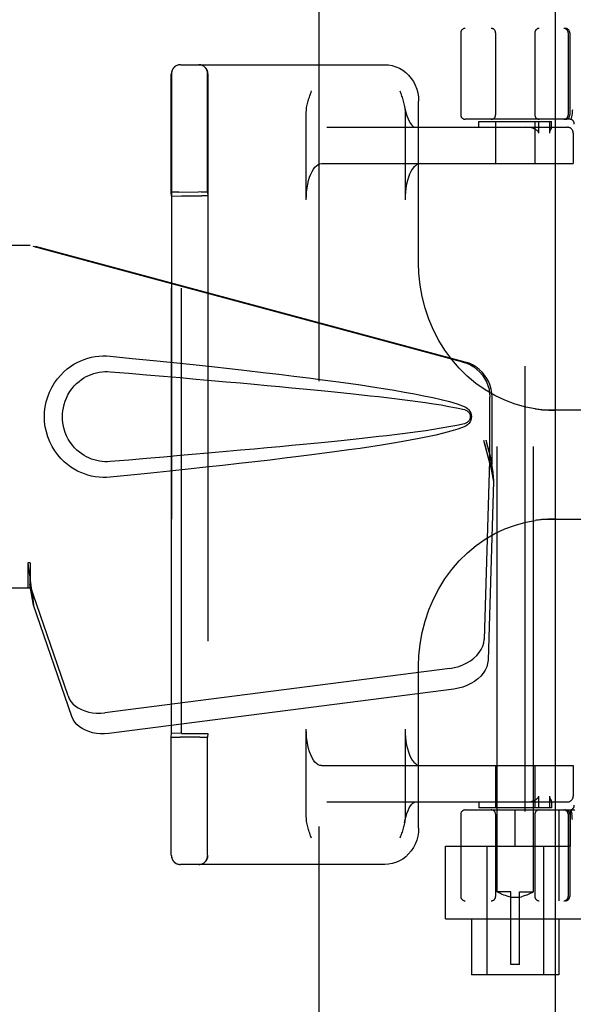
# Model space of a CAD drawing. Header units: inches. Extents: x 0 to 278, y 0 to 180.
# Tile 16 of 76: x 93.35 to 95.25, y 89.71 to 93.1. Entities that reach past the tile are written whole.
import ezdxf

# ---------------------------------------------------------------- set-up
doc = ezdxf.new("R2010")
doc.units = ezdxf.units.IN
doc.header["$LTSCALE"] = 15.310625
doc.header["$MEASUREMENT"] = 0
doc.linetypes.add('HIDDEN', pattern=[0.2, 0.1, -0.1])
doc.layers.add('DEFAULT_2', color=8, linetype='HIDDEN')
doc.layers.add('LEFTHAND_DOOR_ASSEMBLY', color=7, linetype='CONTINUOUS')

msp = doc.modelspace()

# ---------------------------------------------------------------- linework, layer by layer
at = {"layer": 'DEFAULT_2', "color": 8, "linetype": 'HIDDEN'}
for p, q in [((94.3781, 52.0456), (94.3781, 131.0876)), ((94.9906, 90.0976), (94.9906, 93.5476)), ((95.1156, 90.0976), (95.1156, 93.5476)), ((94.8656, 93.0516), (94.8656, 92.7691)), ((97.3756, 93.0666), (94.8807, 93.0666)), ((94.9856, 93.0516), (94.9856, 92.7691)), ((95.1206, 93.0516), (95.1206, 92.7691)), ((95.235, 93.0516), (95.235, 92.7691)), ((95.2406, 93.0516), (95.2406, 92.7691)), ((93.9007, 92.9416), (94.6043, 92.9416)), ((93.8704, 92.9106), (93.8704, 90.2226)), ((93.9954, 92.9106), (93.9954, 90.2226)), ((93.8695, 92.8689), (93.8696, 92.9027)), ((93.9945, 92.8688), (93.9946, 92.9026)), ((93.8694, 92.7884), (93.8695, 92.8689)), ((93.9944, 92.7885), (93.9945, 92.8688)), ((94.7205, 92.2579), (94.7205, 92.8166)), ((93.8693, 92.6597), (93.8694, 92.7884)), ((93.9943, 92.6601), (93.9944, 92.7885)), ((94.334, 92.4766), (94.334, 92.7781)), ((94.674, 92.7781), (94.674, 92.4766)), ((95.241, 92.7541), (94.8807, 92.7541)), ((94.9281, 92.7266), (94.9281, 92.7466)), ((94.9281, 92.7466), (95.1781, 92.7466)), ((94.9856, 92.7466), (94.9856, 92.6016)), ((95.1206, 92.7466), (95.1206, 92.6016)), ((95.134, 92.7066), (95.134, 92.7466)), ((95.1708, 92.7466), (95.1708, 92.7066)), ((95.1781, 92.7264), (95.1781, 92.7466)), ((95.2478, 92.7681), (95.2445, 92.7537)), ((95.2478, 92.7681), (95.2479, 92.7687)), ((94.4049, 92.7266), (95.2328, 92.7266)), ((95.1763, 92.722), (95.1744, 92.7184)), ((95.1781, 92.7266), (95.1781, 92.7265)), ((95.2526, 92.7066), (95.2526, 92.6016)), ((95.2528, 92.7066), (95.2528, 92.6016)), ((93.8693, 92.5035), (93.8693, 92.6597)), ((93.9943, 92.5035), (93.9943, 92.6601)), ((94.3867, 92.6016), (95.2528, 92.6016)), ((93.87, 92.4896), (93.8693, 92.5035)), ((93.8862, 92.504), (93.8784, 92.5039)), ((93.8954, 92.504), (93.8862, 92.504)), ((93.8954, 92.504), (93.9633, 92.5041)), ((93.9728, 92.504), (93.9633, 92.5041)), ((93.9943, 92.5035), (93.995, 92.4906)), ((93.87, 92.4896), (93.9049, 92.491)), ((93.87, 90.6435), (93.87, 92.4896)), ((93.9049, 90.6421), (93.9049, 92.491)), ((93.9049, 92.491), (93.9749, 92.491)), ((93.995, 92.4906), (93.995, 90.6425)), ((95.622, 91.7541), (95.1444, 91.7541)), ((95.1444, 91.3791), (95.622, 91.3791)), ((94.7205, 90.3166), (94.7205, 90.8752)), ((93.8693, 90.6296), (93.87, 90.6435)), ((93.9049, 90.6421), (93.87, 90.6435)), ((93.9049, 90.6421), (93.9749, 90.6421)), ((93.995, 90.6425), (93.9943, 90.6296)), ((94.334, 90.355), (94.334, 90.6566)), ((94.674, 90.6566), (94.674, 90.355)), ((93.8907, 90.6291), (93.9003, 90.6291)), ((93.9681, 90.6291), (93.9003, 90.6291)), ((93.9681, 90.6291), (93.9773, 90.6291)), ((93.9773, 90.6291), (93.9852, 90.6292)), ((94.3867, 90.5316), (95.2528, 90.5316)), ((94.9856, 90.5316), (94.9856, 90.3866)), ((95.1206, 90.5316), (95.1206, 90.3866)), ((95.2526, 90.5316), (95.2526, 90.4266)), ((95.2528, 90.5316), (95.2528, 90.4266)), ((94.4049, 90.4066), (95.2328, 90.4066)), ((94.9281, 90.4066), (94.9281, 90.3866)), ((95.134, 90.3866), (95.134, 90.4266)), ((95.1708, 90.4266), (95.1708, 90.3866)), ((95.1781, 90.4067), (95.1781, 90.3866)), ((95.1781, 90.4067), (95.1781, 90.4066)), ((94.8807, 90.3791), (95.2584, 90.3791)), ((95.1781, 90.3866), (94.9281, 90.3866)), ((95.0531, 90.2541), (95.0531, 90.3791)), ((95.203, 90.3791), (95.203, 90.0666)), ((95.2431, 90.2541), (95.2431, 90.3791)), ((95.2445, 90.3795), (95.2478, 90.365)), ((93.8694, 90.3172), (93.8694, 90.3405)), ((93.9944, 90.317), (93.9944, 90.3402)), ((94.8656, 90.3641), (94.8656, 90.0816)), ((94.9856, 90.3641), (94.9856, 90.0816)), ((95.1206, 90.3641), (95.1206, 90.0816)), ((95.235, 90.3641), (95.235, 90.0816)), ((95.2406, 90.3641), (95.2406, 90.0816)), ((95.2479, 90.3644), (95.2478, 90.365)), ((93.8694, 90.2961), (93.8694, 90.3172)), ((93.9944, 90.296), (93.9944, 90.317)), ((93.8696, 90.2244), (93.8696, 90.2373)), ((93.9946, 90.2244), (93.9946, 90.2374)), ((94.8131, 90.0046), (94.8131, 90.2541)), ((94.8131, 90.2541), (95.2431, 90.2541)), ((94.9556, 90.2541), (94.9556, 89.8116)), ((95.1506, 90.2541), (95.1506, 89.8116)), ((94.6043, 90.1916), (93.9007, 90.1916)), ((95.0381, 90.0976), (94.9906, 90.0976)), ((94.9906, 90.0976), (94.991, 90.0974)), ((94.9939, 90.0958), (94.991, 90.0974)), ((95.0381, 89.8476), (95.0381, 90.0975)), ((95.0681, 90.0976), (95.1156, 90.0976)), ((95.0681, 89.8476), (95.0681, 90.0975)), ((95.1153, 90.0974), (95.1124, 90.0958)), ((95.1153, 90.0974), (95.1156, 90.0976)), ((97.3756, 90.0666), (94.8807, 90.0666)), ((94.9965, 90.0944), (94.9939, 90.0958)), ((94.9998, 90.0927), (94.9964, 90.0944)), ((95.0038, 90.0908), (94.9997, 90.0927)), ((95.0084, 90.0886), (95.0037, 90.0908)), ((95.0137, 90.0865), (95.0084, 90.0887)), ((95.0194, 90.0844), (95.0137, 90.0865)), ((95.0255, 90.0824), (95.0194, 90.0844)), ((95.0318, 90.0809), (95.0254, 90.0825)), ((95.0381, 90.0796), (95.0317, 90.0809)), ((95.0681, 90.0784), (95.0381, 90.0784)), ((95.0681, 90.0796), (95.0746, 90.0809)), ((95.0808, 90.0825), (95.0745, 90.0809)), ((95.0869, 90.0844), (95.0808, 90.0824)), ((95.0926, 90.0865), (95.0868, 90.0844)), ((95.0979, 90.0887), (95.0926, 90.0865)), ((95.1026, 90.0908), (95.0978, 90.0886)), ((95.1066, 90.0927), (95.1025, 90.0908)), ((95.1099, 90.0944), (95.1065, 90.0927)), ((95.1124, 90.0958), (95.1098, 90.0944)), ((94.8131, 90.0046), (95.2931, 90.0046)), ((94.9031, 90.0046), (94.9031, 89.8116)), ((95.2031, 90.0046), (95.2031, 89.8116)), ((95.0681, 89.8476), (95.0381, 89.8476)), ((95.2031, 89.8116), (94.9031, 89.8116))]:
    msp.add_line(p, q, dxfattribs=at)
for points in [[(94.6043, 92.9416), (94.6171, 92.9408), (94.6298, 92.9385), (94.6423, 92.9347), (94.6543, 92.9294), (94.6657, 92.9227), (94.6763, 92.9147), (94.6861, 92.9054), (94.6948, 92.8949), (94.7025, 92.8835), (94.7088, 92.8712), (94.7139, 92.8581), (94.7175, 92.8446), (94.7198, 92.8307), (94.7205, 92.8166)], [(93.8696, 92.9027), (93.8696, 92.9084), (93.8696, 92.9099), (93.8697, 92.9106)], [(93.9946, 92.9026), (93.9946, 92.9083), (93.9946, 92.9099), (93.9947, 92.9106)], [(94.3475, 92.8387), (94.3506, 92.8473), (94.3521, 92.8516)], [(94.6559, 92.8516), (94.659, 92.8428), (94.6606, 92.8384), (94.6621, 92.834), (94.6636, 92.8296), (94.6651, 92.8252), (94.6664, 92.8207), (94.6678, 92.8163), (94.669, 92.8117), (94.6701, 92.8071), (94.6712, 92.8025)], [(94.334, 92.7781), (94.3342, 92.7838), (94.3347, 92.7892), (94.3353, 92.7943), (94.3362, 92.7991), (94.3371, 92.8037), (94.3381, 92.8082), (94.3393, 92.8126), (94.3405, 92.817), (94.3418, 92.8214), (94.3431, 92.8257), (94.3446, 92.8301), (94.346, 92.8344), (94.3475, 92.8387)], [(94.6712, 92.8025), (94.6733, 92.7915), (94.6765, 92.7784), (94.6801, 92.7665), (94.6841, 92.7561), (94.6883, 92.7472), (94.6926, 92.74), (94.6968, 92.7344), (94.7007, 92.7305), (94.7041, 92.728), (94.7067, 92.7268), (94.7086, 92.7266)], [(94.6721, 92.798), (94.6729, 92.793), (94.6735, 92.7881), (94.6739, 92.7831), (94.674, 92.7781)], [(95.25, 92.787), (95.2495, 92.7826), (95.2489, 92.7781), (95.2484, 92.7734), (95.2479, 92.7687)], [(95.1222, 92.7194), (95.1179, 92.7214), (95.1131, 92.7231), (95.1079, 92.7245), (95.1021, 92.7256), (95.0959, 92.7263), (95.0891, 92.7266)], [(95.134, 92.7066), (95.1339, 92.7079), (95.1335, 92.7092), (95.1329, 92.7104), (95.1322, 92.7116), (95.1313, 92.7127), (95.1303, 92.7137), (95.1292, 92.7147), (95.128, 92.7157), (95.1267, 92.7166), (95.1253, 92.7176), (95.1238, 92.7185), (95.1222, 92.7194)], [(95.1744, 92.7184), (95.174, 92.7174), (95.1735, 92.7164), (95.173, 92.7154), (95.1725, 92.7143), (95.1721, 92.7132), (95.1717, 92.712), (95.1713, 92.7107), (95.171, 92.7094), (95.1709, 92.708), (95.1708, 92.7066)], [(95.1781, 92.7265), (95.1781, 92.7261), (95.1779, 92.7256), (95.1777, 92.725), (95.1774, 92.7244), (95.1771, 92.7236), (95.1767, 92.7228), (95.1763, 92.722)], [(94.334, 92.4766), (94.3343, 92.4906), (94.3353, 92.5044), (94.337, 92.5178), (94.3392, 92.5308), (94.3421, 92.5431), (94.3455, 92.5545), (94.3495, 92.5649), (94.3539, 92.5743), (94.3587, 92.5824), (94.3639, 92.5892), (94.3693, 92.5945), (94.375, 92.5984), (94.3808, 92.6008), (94.3867, 92.6016)], [(94.7267, 92.6016), (94.7208, 92.6008), (94.715, 92.5984), (94.7093, 92.5945), (94.7039, 92.5892), (94.6987, 92.5824), (94.6939, 92.5743), (94.6895, 92.5649), (94.6855, 92.5545), (94.6821, 92.5431), (94.6792, 92.5308), (94.677, 92.5178), (94.6753, 92.5044), (94.6744, 92.4906), (94.674, 92.4766)], [(93.8784, 92.5039), (93.8752, 92.5038), (93.8727, 92.5038), (93.8708, 92.5037), (93.8697, 92.5036), (93.8693, 92.5035)], [(93.9943, 92.5035), (93.9939, 92.5036), (93.9928, 92.5037), (93.9909, 92.5038), (93.9884, 92.5038), (93.9852, 92.5039), (93.9815, 92.504), (93.9728, 92.504)], [(95.1213, 91.7587), (95.0895, 91.7646), (95.053, 91.7746), (95.0174, 91.7878), (94.9828, 91.8041), (94.9496, 91.8234), (94.918, 91.8456), (94.8881, 91.8705), (94.8601, 91.898), (94.8344, 91.9278), (94.8109, 91.9598), (94.7899, 91.9937), (94.7715, 92.0294), (94.7558, 92.0665), (94.7429, 92.1049), (94.7329, 92.1442), (94.7258, 92.1842), (94.7216, 92.2246), (94.7205, 92.258)], [(95.1212, 91.7587), (95.1258, 91.758), (95.1304, 91.7574), (95.135, 91.7569), (95.1397, 91.7564), (95.1444, 91.7559), (95.1491, 91.7555), (95.1539, 91.7552), (95.1587, 91.7549), (95.1635, 91.7546), (95.1684, 91.7544), (95.1732, 91.7543), (95.1782, 91.7541), (95.1831, 91.7541), (95.1881, 91.7541)], [(94.7205, 90.8751), (94.7217, 90.909), (94.7258, 90.9494), (94.733, 90.9894), (94.743, 91.0287), (94.756, 91.0671), (94.7717, 91.1042), (94.7902, 91.1399), (94.8113, 91.1738), (94.8348, 91.2058), (94.8606, 91.2356), (94.8885, 91.263), (94.9184, 91.2879), (94.9501, 91.31), (94.9833, 91.3292), (95.0178, 91.3455), (95.0534, 91.3586), (95.0899, 91.3686), (95.1213, 91.3744)], [(95.1881, 91.3791), (95.1823, 91.379), (95.1765, 91.3789), (95.1708, 91.3788), (95.1651, 91.3786), (95.1595, 91.3783), (95.1539, 91.3779), (95.1483, 91.3775), (95.1428, 91.377), (95.1373, 91.3765), (95.1319, 91.3759), (95.1266, 91.3752), (95.1212, 91.3744)], [(94.3867, 90.5316), (94.3808, 90.5324), (94.375, 90.5347), (94.3693, 90.5386), (94.3639, 90.5439), (94.3587, 90.5507), (94.3539, 90.5588), (94.3495, 90.5682), (94.3455, 90.5786), (94.3421, 90.5901), (94.3392, 90.6023), (94.337, 90.6153), (94.3353, 90.6287), (94.3343, 90.6425), (94.334, 90.6566)], [(94.674, 90.6566), (94.6744, 90.6425), (94.6753, 90.6287), (94.677, 90.6153), (94.6792, 90.6023), (94.6821, 90.5901), (94.6855, 90.5786), (94.6895, 90.5682), (94.6939, 90.5588), (94.6987, 90.5507), (94.7039, 90.5439), (94.7093, 90.5386), (94.715, 90.5347), (94.7208, 90.5324), (94.7267, 90.5316)], [(93.8693, 90.553), (93.8693, 90.59), (93.8693, 90.6094), (93.8693, 90.6296)], [(93.8693, 90.6296), (93.8697, 90.6295), (93.8708, 90.6294), (93.8727, 90.6294), (93.8752, 90.6293), (93.8784, 90.6292), (93.882, 90.6292), (93.8907, 90.6291)], [(93.9852, 90.6292), (93.9883, 90.6293), (93.9909, 90.6294), (93.9928, 90.6294), (93.9939, 90.6295), (93.9943, 90.6296)], [(93.9943, 90.5522), (93.9943, 90.5895), (93.9943, 90.6092), (93.9943, 90.6296)], [(93.8693, 90.4846), (93.8693, 90.5179), (93.8693, 90.5352), (93.8693, 90.553)], [(93.9943, 90.4837), (93.9943, 90.517), (93.9943, 90.5344), (93.9943, 90.5522)], [(93.8693, 90.4222), (93.8693, 90.4527), (93.8693, 90.4684), (93.8693, 90.4846)], [(93.9943, 90.4216), (93.9943, 90.4519), (93.9943, 90.4676), (93.9943, 90.4837)], [(93.8694, 90.3793), (93.8694, 90.4075), (93.8693, 90.4222)], [(93.9944, 90.3789), (93.9944, 90.407), (93.9943, 90.4216)], [(94.6721, 90.3351), (94.6733, 90.3416), (94.6765, 90.3547), (94.6801, 90.3666), (94.6841, 90.3771), (94.6883, 90.3859), (94.6926, 90.3931), (94.6968, 90.3987), (94.7007, 90.4026), (94.7041, 90.4051), (94.7067, 90.4063), (94.7086, 90.4066)], [(95.0891, 90.4066), (95.0959, 90.4069), (95.1021, 90.4075), (95.1079, 90.4086), (95.1131, 90.41), (95.1179, 90.4117), (95.1222, 90.4137)], [(95.1222, 90.4137), (95.1238, 90.4146), (95.1252, 90.4155), (95.1266, 90.4164), (95.1279, 90.4174), (95.1291, 90.4183), (95.1303, 90.4193), (95.1313, 90.4204), (95.1322, 90.4215), (95.1329, 90.4227), (95.1335, 90.4239), (95.1339, 90.4252), (95.134, 90.4266)], [(95.1708, 90.4266), (95.1709, 90.4252), (95.171, 90.4239), (95.1713, 90.4226), (95.1716, 90.4215), (95.1719, 90.4204), (95.1723, 90.4194), (95.1727, 90.4184), (95.1732, 90.4174), (95.1736, 90.4165), (95.174, 90.4155), (95.1745, 90.4146), (95.1762, 90.4113)], [(95.1762, 90.4113), (95.1766, 90.4105), (95.1769, 90.4098), (95.1772, 90.4091), (95.1775, 90.4084), (95.1778, 90.4079), (95.178, 90.4073), (95.1781, 90.4069), (95.1781, 90.4067)], [(93.8694, 90.3405), (93.8694, 90.3659), (93.8694, 90.3793)], [(93.9944, 90.3402), (93.9944, 90.3655), (93.9944, 90.3789)], [(94.3521, 90.2816), (94.349, 90.2903), (94.3474, 90.2947), (94.3459, 90.2991), (94.3444, 90.3035), (94.343, 90.3079), (94.3416, 90.3124), (94.3403, 90.3169), (94.339, 90.3214), (94.3379, 90.326), (94.3368, 90.3306), (94.3359, 90.3353), (94.3351, 90.3401), (94.3345, 90.345), (94.3342, 90.35), (94.334, 90.355)], [(94.6721, 90.3351), (94.6719, 90.334), (94.6709, 90.3294), (94.6699, 90.3249), (94.6688, 90.3205), (94.6675, 90.3161), (94.6662, 90.3117), (94.6649, 90.3074), (94.6635, 90.303), (94.662, 90.2987), (94.6605, 90.2944)], [(94.674, 90.355), (94.6738, 90.3493), (94.6734, 90.3439), (94.6727, 90.3388), (94.6721, 90.3351)], [(95.25, 90.3461), (95.2495, 90.3505), (95.2489, 90.355), (95.2484, 90.3597), (95.2479, 90.3644)], [(94.7205, 90.3166), (94.7198, 90.3024), (94.7175, 90.2885), (94.7139, 90.2749), (94.7088, 90.2619), (94.7024, 90.2496), (94.6948, 90.2381), (94.6861, 90.2277), (94.6763, 90.2184), (94.6657, 90.2104), (94.6543, 90.2037), (94.6423, 90.1984), (94.6299, 90.1946), (94.6172, 90.1923), (94.6043, 90.1916)], [(93.8696, 90.2373), (93.8695, 90.2865), (93.8694, 90.2961)], [(93.9946, 90.2374), (93.9945, 90.2864), (93.9944, 90.296)], [(94.6605, 90.2944), (94.6574, 90.2858), (94.6559, 90.2816)], [(93.8697, 90.2226), (93.8696, 90.2231), (93.8696, 90.2244)], [(93.9947, 90.2226), (93.9946, 90.2231), (93.9946, 90.2244)]]:
    msp.add_lwpolyline(points, dxfattribs=at)
for centre, radius, start, end in [((94.8806, 93.0516), 0.015, 90, 180), ((94.9706, 93.0516), 0.015, 0, 90), ((95.1356, 93.0516), 0.015, 90, 180), ((95.22, 93.0516), 0.015, 0, 90), ((95.2256, 93.0516), 0.015, 0, 90), ((93.9007, 92.9106), 0.031, 90, 180), ((93.9014, 92.9106), 0.031, 90, 180), ((93.9637, 92.9106), 0.031, 0, 90), ((93.9644, 92.9106), 0.031, 0, 90), ((94.8806, 92.7691), 0.015, 180, 270), ((94.9706, 92.7691), 0.015, 270, 360), ((95.1356, 92.7691), 0.015, 180, 270), ((95.22, 92.7691), 0.015, 270, 360), ((95.2256, 92.7691), 0.015, 270, 360), ((95.241, 92.7391), 0.015, 353.0043, 90), ((95.2326, 92.7066), 0.02, 0, 90), ((95.2328, 92.7066), 0.02, 0, 90), ((95.2326, 90.4266), 0.02, 270, 360), ((95.2328, 90.4266), 0.02, 270, 360), ((94.8806, 90.3641), 0.015, 90, 180), ((94.9706, 90.3641), 0.015, 0, 90), ((95.1356, 90.3641), 0.015, 90, 180), ((95.22, 90.3641), 0.015, 0, 90), ((95.2256, 90.3641), 0.015, 0, 90), ((95.241, 90.3941), 0.015, 270, 6.9957), ((93.9007, 90.2226), 0.031, 180, 270), ((93.9014, 90.2226), 0.031, 180, 270), ((93.9637, 90.2226), 0.031, 270, 360), ((93.9644, 90.2226), 0.031, 270, 360), ((94.8806, 90.0816), 0.015, 180, 270), ((94.9706, 90.0816), 0.015, 270, 360), ((95.1356, 90.0816), 0.015, 180, 270), ((95.22, 90.0816), 0.015, 270, 360), ((95.2256, 90.0816), 0.015, 270, 360)]:
    msp.add_arc(centre, radius, start, end, dxfattribs=at)
for centre, start_param, end_param in [((93.975, 92.4906), 0.000895, 1.571692), ((93.975, 90.6425), -1.571692, -0.000895)]:
    msp.add_ellipse(centre, major_axis=(0.02, 0), ratio=0.017455, start_param=start_param, end_param=end_param, dxfattribs=at)
at = {"layer": 'LEFTHAND_DOOR_ASSEMBLY', "color": 8, "linetype": 'HIDDEN'}
for p, q in [((95.0866, 131.7126), (95.0866, 51.4206)), ((93.0626, 92.3216), (93.3836, 92.3216)), ((94.8733, 91.9192), (93.3759, 92.3216)), ((94.881, 91.9192), (93.3836, 92.3216)), ((94.9657, 91.5687), (94.9657, 91.7985)), ((94.9734, 91.5687), (94.9734, 91.7985)), ((94.9439, 91.6503), (94.9657, 91.5687)), ((94.9516, 91.6503), (94.9734, 91.5687)), ((94.9673, 91.5963), (94.976, 91.54)), ((94.965, 91.5801), (94.9459, 90.965)), ((94.965, 91.5801), (94.9786, 91.5091)), ((94.9734, 91.5687), (94.9657, 91.5687)), ((94.976, 91.54), (94.9774, 91.524)), ((94.9786, 91.5091), (94.9594, 90.894)), ((93.3759, 91.229), (93.3759, 91.1416)), ((93.3836, 91.229), (93.3759, 91.229)), ((93.3836, 91.229), (93.3836, 91.1416)), ((93.5141, 90.771), (93.3822, 91.1549)), ((93.3957, 91.0838), (93.3822, 91.1549)), ((93.3836, 91.1416), (93.0626, 91.1416)), ((93.3915, 91.1143), (93.3957, 91.0838)), ((93.5276, 90.7), (93.3957, 91.0838)), ((94.8284, 90.866), (93.6409, 90.7135)), ((94.8419, 90.7949), (93.6545, 90.6425))]:
    msp.add_line(p, q, dxfattribs=at)
at = {"layer": 'LEFTHAND_DOOR_ASSEMBLY', "color": 3, "linetype": 'Continuous'}
msp.add_line((95.1906, 131.7126), (95.1906, 51.4206), dxfattribs=at)
at = {"layer": 'LEFTHAND_DOOR_ASSEMBLY', "color": 8, "linetype": 'HIDDEN'}
for points in [[(93.6595, 91.5236), (93.6467, 91.5227), (93.6338, 91.5226), (93.6208, 91.5234), (93.608, 91.525), (93.5952, 91.5274), (93.5827, 91.5306), (93.5705, 91.5345), (93.5585, 91.5392), (93.5468, 91.5446), (93.5353, 91.551), (93.5239, 91.5582), (93.5125, 91.5666), (93.5011, 91.5762), (93.4899, 91.5872), (93.4789, 91.6), (93.4686, 91.614), (93.4593, 91.6293), (93.4513, 91.6453), (93.4447, 91.662), (93.4396, 91.679), (93.4359, 91.6961), (93.4337, 91.7134), (93.4329, 91.7307), (93.4336, 91.748), (93.4356, 91.7653), (93.4391, 91.7824), (93.4441, 91.7994), (93.4505, 91.8161), (93.4584, 91.8322), (93.4676, 91.8476), (93.4778, 91.8618), (93.4888, 91.8747), (93.5, 91.8859), (93.5114, 91.8957), (93.5229, 91.9042), (93.5344, 91.9116), (93.546, 91.918), (93.5577, 91.9236), (93.5698, 91.9284), (93.5821, 91.9324), (93.5947, 91.9356), (93.6076, 91.9381), (93.6205, 91.9397)], [(93.6205, 91.9397), (93.6336, 91.9405), (93.6465, 91.9404), (93.6595, 91.9396)], [(93.6595, 91.9396), (93.7351, 91.932), (93.8078, 91.9246), (93.8775, 91.9174), (93.9443, 91.9104), (94.0085, 91.9035), (94.07, 91.8967), (94.129, 91.8901), (94.1855, 91.8836), (94.2397, 91.8772), (94.2917, 91.8709), (94.3416, 91.8646), (94.3894, 91.8585), (94.4352, 91.8524), (94.4791, 91.8464), (94.5211, 91.8404), (94.5614, 91.8344), (94.6, 91.8283), (94.637, 91.8223), (94.6723, 91.8162), (94.7061, 91.81), (94.7384, 91.8037), (94.7692, 91.7972), (94.7986, 91.7904), (94.8265, 91.7831), (94.8529, 91.7752), (94.8778, 91.7665)], [(94.8733, 91.9192), (94.8863, 91.9149), (94.8986, 91.9094), (94.9103, 91.9024), (94.9212, 91.8942), (94.9311, 91.8849), (94.94, 91.8746), (94.9476, 91.8633), (94.9541, 91.8513), (94.9591, 91.8387), (94.9628, 91.8255), (94.965, 91.8122), (94.9657, 91.7985)], [(94.9734, 91.7985), (94.9727, 91.8122), (94.9705, 91.8255), (94.9668, 91.8387), (94.9617, 91.8513), (94.9553, 91.8633), (94.9477, 91.8746), (94.9388, 91.8849), (94.9289, 91.8942), (94.918, 91.9024), (94.9063, 91.9094), (94.894, 91.9149), (94.881, 91.9192)], [(93.6596, 91.577), (93.6502, 91.5766), (93.6408, 91.5767), (93.6314, 91.5773), (93.6221, 91.5786), (93.6128, 91.5805), (93.6037, 91.5829), (93.5948, 91.5859), (93.5862, 91.5894), (93.5778, 91.5934), (93.5695, 91.5981), (93.5613, 91.6034), (93.5531, 91.6095), (93.5449, 91.6165), (93.5369, 91.6245), (93.529, 91.6337), (93.5216, 91.6438), (93.515, 91.6546), (93.5093, 91.6658), (93.5047, 91.677), (93.5011, 91.6882), (93.4984, 91.6992), (93.4966, 91.7099), (93.4955, 91.7204), (93.4952, 91.7308), (93.4954, 91.7411), (93.4964, 91.7516), (93.4981, 91.7623), (93.5006, 91.7731), (93.5041, 91.7843), (93.5085, 91.7955), (93.514, 91.8068), (93.5205, 91.8177), (93.5278, 91.828), (93.5357, 91.8374), (93.5437, 91.8455), (93.552, 91.8527), (93.5602, 91.859), (93.5686, 91.8645), (93.577, 91.8693), (93.5855, 91.8734), (93.5943, 91.877), (93.6032, 91.88), (93.6124, 91.8825), (93.6217, 91.8844), (93.6311, 91.8857), (93.6406, 91.8864), (93.6501, 91.8866), (93.6596, 91.8861)], [(93.6596, 91.8861), (93.7229, 91.8807), (93.7841, 91.8756), (93.8432, 91.8705), (93.9001, 91.8656), (93.9549, 91.8609), (94.0077, 91.8563), (94.0585, 91.8517), (94.1073, 91.8474), (94.1541, 91.8431), (94.1991, 91.839), (94.2422, 91.835), (94.2835, 91.8311), (94.323, 91.8273), (94.3607, 91.8236), (94.3967, 91.82), (94.431, 91.8166), (94.4638, 91.8132), (94.4951, 91.8099), (94.5252, 91.8067), (94.5543, 91.8035), (94.5826, 91.8003), (94.6102, 91.7971), (94.6373, 91.7939), (94.6642, 91.7906), (94.6911, 91.7872), (94.7179, 91.7836), (94.7447, 91.7799), (94.7715, 91.7759), (94.7983, 91.7717), (94.825, 91.767), (94.8515, 91.7616), (94.8779, 91.7557)], [(94.8778, 91.7665), (94.8838, 91.7634), (94.8891, 91.7596), (94.8936, 91.7549), (94.8973, 91.7496), (94.8999, 91.744), (94.9015, 91.738), (94.9021, 91.7318), (94.9016, 91.7255), (94.9, 91.7195), (94.8975, 91.7138), (94.8938, 91.7085), (94.8892, 91.7037), (94.8839, 91.6997), (94.8778, 91.6966)], [(94.8779, 91.7557), (94.883, 91.7539), (94.8875, 91.7514), (94.8913, 91.7482), (94.8944, 91.7445), (94.8966, 91.7404), (94.8979, 91.736), (94.8983, 91.7313), (94.8979, 91.7267), (94.8964, 91.7224), (94.8942, 91.7184), (94.8911, 91.7148), (94.8873, 91.7116), (94.8829, 91.7092), (94.8779, 91.7074)], [(94.8778, 91.6966), (94.8551, 91.6886), (94.8312, 91.6813), (94.8059, 91.6745), (94.7793, 91.6682), (94.7514, 91.6621), (94.7223, 91.6562), (94.6919, 91.6504), (94.6602, 91.6448), (94.6271, 91.6392), (94.5925, 91.6336), (94.5565, 91.628), (94.519, 91.6224), (94.4799, 91.6169), (94.4392, 91.6113), (94.3969, 91.6056), (94.3527, 91.5999), (94.3068, 91.5941), (94.259, 91.5883), (94.2092, 91.5823), (94.1574, 91.5763), (94.1035, 91.5702), (94.0473, 91.5639), (93.9889, 91.5575), (93.9281, 91.551), (93.8649, 91.5444), (93.7991, 91.5376), (93.7306, 91.5307), (93.6595, 91.5236)], [(94.8779, 91.7074), (94.8516, 91.7015), (94.8251, 91.6961), (94.7985, 91.6915), (94.7717, 91.6872), (94.745, 91.6833), (94.7182, 91.6795), (94.6914, 91.676), (94.6647, 91.6726), (94.6379, 91.6693), (94.6108, 91.6661), (94.5832, 91.6629), (94.555, 91.6597), (94.526, 91.6565), (94.4959, 91.6533), (94.4646, 91.65), (94.4319, 91.6466), (94.3975, 91.6432), (94.3615, 91.6396), (94.3238, 91.6359), (94.2843, 91.6321), (94.243, 91.6282), (94.1999, 91.6242), (94.1549, 91.6201), (94.108, 91.6158), (94.0591, 91.6114), (94.0083, 91.6069), (93.9554, 91.6023), (93.9005, 91.5975), (93.8435, 91.5926), (93.7844, 91.5876), (93.723, 91.5824), (93.6596, 91.577)], [(94.9439, 91.6503), (94.9492, 91.6308), (94.9546, 91.6116), (94.96, 91.5926), (94.9654, 91.5743), (94.9707, 91.5568), (94.976, 91.54)], [(94.9516, 91.6503), (94.9542, 91.6407), (94.9568, 91.6313), (94.9595, 91.6221), (94.9621, 91.6131), (94.9647, 91.6045), (94.9673, 91.5963)], [(94.9673, 91.5963), (94.967, 91.5934), (94.9666, 91.5906), (94.9662, 91.5879), (94.9658, 91.5853), (94.9654, 91.5827), (94.965, 91.5801)], [(94.9774, 91.524), (94.9782, 91.5139), (94.9786, 91.5091)], [(93.3759, 91.229), (93.3784, 91.2088), (93.3811, 91.1888), (93.3837, 91.1691), (93.3864, 91.15), (93.3915, 91.1143)], [(93.3836, 91.229), (93.3834, 91.2187), (93.3831, 91.1888)], [(93.3831, 91.1888), (93.383, 91.1794), (93.3828, 91.1705)], [(93.3904, 91.122), (93.3889, 91.133), (93.3867, 91.1503), (93.385, 91.1663), (93.3839, 91.1808), (93.3833, 91.1936), (93.3832, 91.2013)], [(93.3828, 91.1705), (93.3826, 91.1651), (93.3825, 91.1624), (93.3824, 91.1598), (93.3823, 91.1573), (93.3822, 91.1549)], [(94.8284, 90.866), (94.8438, 90.8687), (94.8587, 90.8727), (94.8731, 90.878), (94.8868, 90.8845), (94.8994, 90.8922), (94.9109, 90.9008), (94.9209, 90.9103), (94.9294, 90.9205), (94.9363, 90.9312), (94.9413, 90.9423), (94.9445, 90.9536), (94.9459, 90.965)], [(94.9594, 90.894), (94.9581, 90.8826), (94.9549, 90.8713), (94.9498, 90.8602), (94.943, 90.8494), (94.9344, 90.8393), (94.9244, 90.8298), (94.913, 90.8211), (94.9003, 90.8135), (94.8867, 90.807), (94.8723, 90.8017), (94.8574, 90.7977), (94.8419, 90.7949)], [(93.5141, 90.771), (93.5183, 90.7614), (93.524, 90.7524), (93.5312, 90.744), (93.5397, 90.7364), (93.5495, 90.7297), (93.5605, 90.724), (93.5724, 90.7194), (93.5852, 90.7158), (93.5986, 90.7134), (93.6125, 90.7122), (93.6265, 90.7123), (93.6409, 90.7135)], [(93.6545, 90.6425), (93.6401, 90.6412), (93.626, 90.6412), (93.6121, 90.6424), (93.5987, 90.6448), (93.586, 90.6483), (93.574, 90.653), (93.5631, 90.6587), (93.5533, 90.6654), (93.5447, 90.673), (93.5375, 90.6814), (93.5319, 90.6903), (93.5276, 90.7)]]:
    msp.add_lwpolyline(points, dxfattribs=at)

doc.saveas('drawing.dxf')
